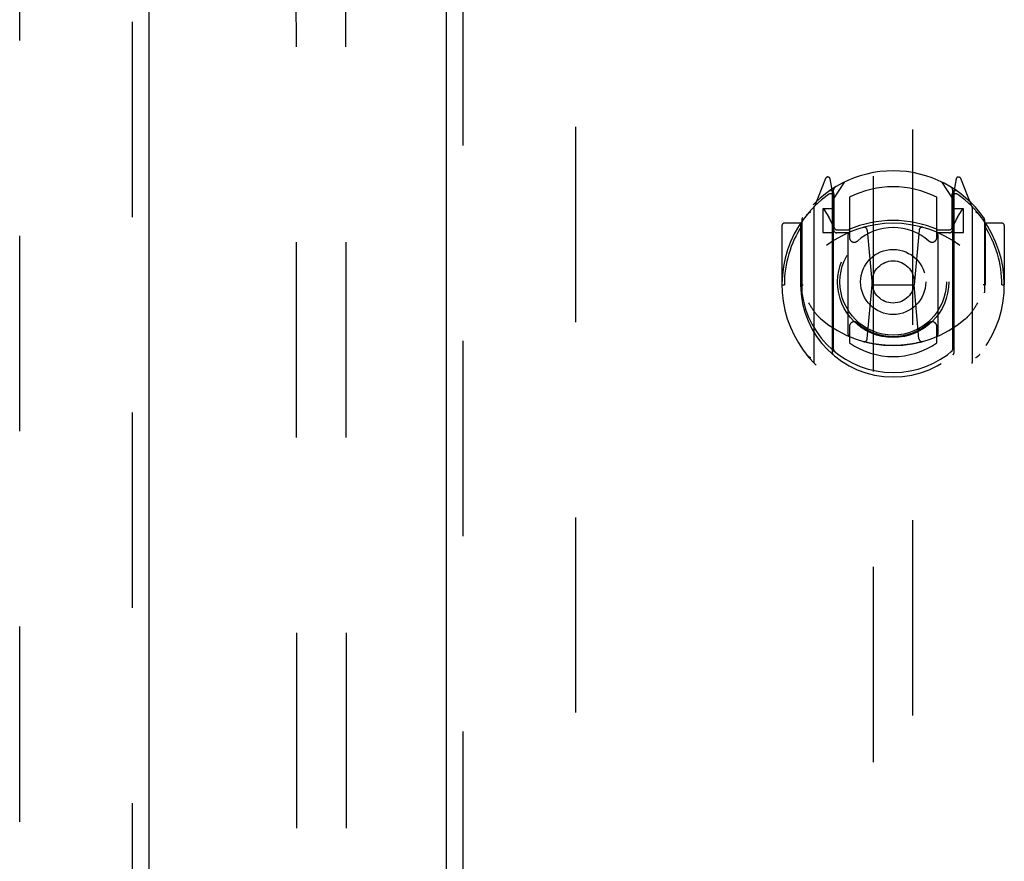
# Model space of a CAD drawing. Header units: inches. Extents: x 0 to 224, y 0 to 145.
# Tile 40 of 83: x 61.35 to 67.55, y 77.27 to 82.57. Entities that reach past the tile are written whole.
import ezdxf

# ---------------------------------------------------------------- set-up
doc = ezdxf.new("R2010")
doc.units = ezdxf.units.IN
doc.header["$LTSCALE"] = 12.302632
doc.header["$MEASUREMENT"] = 0
doc.linetypes.add('HIDDEN', pattern=[0.2, 0.1, -0.1])
for name, color, linetype in [('DEFAULT_2', 8, 'HIDDEN'), ('DOOR_2_ASSEMBLY', 7, 'CONTINUOUS'), ('DOOR_3_ASSEMBLY', 7, 'CONTINUOUS')]:
    doc.layers.add(name, color=color, linetype=linetype)

msp = doc.modelspace()

# ---------------------------------------------------------------- linework, layer by layer
at = {"layer": 'DEFAULT_2', "color": 8, "linetype": 'HIDDEN'}
for p, q in [((63.0866, 86.0931), (63.1063, 57.0979)), ((63.3991, 86.0933), (63.4188, 57.0981)), ((61.3491, 23.3901), (61.3491, 84.3601)), ((64.8491, 84.3601), (64.8491, 23.3901))]:
    msp.add_line(p, q, dxfattribs=at)
at = {"layer": 'DOOR_2_ASSEMBLY', "color": 3, "linetype": 'Continuous'}
msp.add_line((64.0366, 22.7291), (64.0366, 85.0211), dxfattribs=at)
at = {"layer": 'DOOR_2_ASSEMBLY', "color": 8, "linetype": 'HIDDEN'}
for p, q in [((64.1406, 22.7291), (64.1406, 85.0211)), ((66.7241, 84.0476), (66.7241, 56.0459)), ((66.9741, 56.0459), (66.9741, 84.0476)), ((66.4237, 81.5734), (66.3535, 81.3979)), ((66.4666, 81.4899), (66.4524, 81.5705)), ((66.4741, 81.4427), (66.5441, 81.5517)), ((67.1541, 81.5517), (67.2241, 81.4427)), ((67.2459, 81.5705), (67.2316, 81.4899)), ((67.3448, 81.3979), (67.2746, 81.5734)), ((66.4454, 81.4934), (66.4451, 81.4932)), ((66.4454, 81.4934), (66.4451, 81.4932)), ((66.4458, 81.4937), (66.4454, 81.4934)), ((66.4666, 80.4737), (66.4666, 81.4899)), ((66.4741, 80.4985), (66.4741, 81.5016)), ((66.4766, 81.4769), (66.4766, 81.2696)), ((67.2216, 81.2696), (67.2216, 81.4769)), ((67.2241, 80.4985), (67.2241, 81.5016)), ((67.2316, 81.4899), (67.2316, 80.4737)), ((67.2532, 81.4932), (67.2487, 81.4964)), ((66.5741, 81.4549), (66.5741, 81.2022)), ((67.1241, 81.2022), (67.1241, 81.4549)), ((66.3491, 81.3873), (66.3491, 80.4199)), ((66.4066, 81.3827), (66.4066, 81.2327)), ((66.4741, 81.3827), (66.4066, 81.3827)), ((66.4149, 81.375), (66.4444, 81.3291)), ((67.2916, 81.3827), (67.2241, 81.3827)), ((67.2539, 81.3291), (67.2834, 81.375)), ((67.2916, 81.2327), (67.2916, 81.3827)), ((67.3491, 80.4199), (67.3491, 81.3873)), ((66.2666, 81.2918), (66.1641, 81.2918)), ((66.2666, 81.2918), (66.2666, 80.9036)), ((66.2747, 81.2768), (66.2666, 81.2918)), ((66.2741, 81.3145), (66.2741, 80.8569)), ((67.4316, 81.2918), (67.4236, 81.2768)), ((67.4241, 81.3145), (67.4241, 80.8569)), ((67.4316, 80.9036), (67.4316, 81.2918)), ((67.5341, 81.2918), (67.4316, 81.2918)), ((66.1491, 81.2768), (66.1491, 80.9036)), ((66.4066, 81.2327), (66.4666, 81.2327)), ((66.5666, 81.2316), (66.4941, 81.2316)), ((66.4966, 81.2496), (66.5625, 81.2496)), ((66.5666, 80.5905), (66.5666, 81.2217)), ((66.686, 81.2478), (66.7166, 80.9036)), ((67.0122, 81.2478), (66.9816, 80.9036)), ((67.2041, 81.2316), (67.1316, 81.2316)), ((67.1316, 81.2217), (67.1316, 80.5905)), ((67.1358, 81.2496), (67.2016, 81.2496)), ((67.2316, 81.2327), (67.2916, 81.2327)), ((67.5491, 81.2768), (67.5491, 80.9036)), ((66.1491, 80.9036), (66.1641, 80.9036)), ((66.2666, 80.9036), (66.2816, 80.9036)), ((66.6865, 80.5643), (66.7166, 80.9036)), ((66.7166, 80.9036), (66.9816, 80.9036)), ((67.0118, 80.5643), (66.9816, 80.9036)), ((67.4316, 80.9036), (67.4166, 80.9036)), ((67.5341, 80.9036), (67.5491, 80.9036)), ((66.5741, 80.641), (66.5741, 80.5382)), ((67.1241, 80.5382), (67.1241, 80.641))]:
    msp.add_line(p, q, dxfattribs=at)
for points in [[(66.3038, 81.3424), (66.3044, 81.3433), (66.3051, 81.3441), (66.3058, 81.3449), (66.3066, 81.3457), (66.3073, 81.3465), (66.308, 81.3473), (66.3087, 81.3481), (66.3095, 81.3488), (66.3102, 81.3496), (66.311, 81.3503), (66.3118, 81.3511), (66.3126, 81.3518), (66.3134, 81.3525), (66.3141, 81.3532), (66.315, 81.3539), (66.3158, 81.3545), (66.3166, 81.3552), (66.3174, 81.3558), (66.3182, 81.3565), (66.3191, 81.3571), (66.3199, 81.3577), (66.3208, 81.3583), (66.3216, 81.3589), (66.3225, 81.3594), (66.3234, 81.36), (66.3243, 81.3605), (66.3251, 81.361), (66.326, 81.3615), (66.3269, 81.362), (66.3279, 81.3625), (66.3288, 81.363), (66.3297, 81.3634), (66.3306, 81.3638), (66.3316, 81.3643)], [(67.3667, 81.3643), (67.3677, 81.3638), (67.3686, 81.3634), (67.3695, 81.363), (67.3704, 81.3625), (67.3713, 81.362), (67.3722, 81.3615), (67.3731, 81.361), (67.374, 81.3605), (67.3749, 81.36), (67.3758, 81.3594), (67.3766, 81.3589), (67.3775, 81.3583), (67.3784, 81.3577), (67.3792, 81.3571), (67.38, 81.3565), (67.3809, 81.3558), (67.3817, 81.3552), (67.3825, 81.3545), (67.3833, 81.3539), (67.3841, 81.3532), (67.3849, 81.3525), (67.3857, 81.3518), (67.3865, 81.3511), (67.3873, 81.3503), (67.388, 81.3496), (67.3888, 81.3488), (67.3895, 81.3481), (67.3903, 81.3473), (67.391, 81.3465), (67.3917, 81.3457), (67.3924, 81.3449), (67.3931, 81.3441), (67.3938, 81.3433), (67.3945, 81.3424)], [(66.3166, 80.7902), (66.3198, 80.7849), (66.3228, 80.7799), (66.3257, 80.7751), (66.3286, 80.7704), (66.3314, 80.766), (66.3342, 80.7618), (66.3368, 80.7577), (66.3394, 80.7538), (66.342, 80.7501), (66.3445, 80.7465), (66.3469, 80.743), (66.3493, 80.7397), (66.3517, 80.7365), (66.354, 80.7334), (66.3562, 80.7304), (66.3584, 80.7276), (66.3606, 80.7248), (66.3627, 80.7222), (66.3648, 80.7196), (66.3669, 80.7172), (66.3689, 80.7148), (66.3709, 80.7125), (66.3728, 80.7103), (66.3747, 80.7082), (66.3765, 80.7062), (66.3784, 80.7043), (66.3802, 80.7024), (66.3819, 80.7006), (66.3837, 80.6989), (66.3853, 80.6972), (66.387, 80.6956), (66.3886, 80.6941), (66.3902, 80.6926), (66.3918, 80.6912), (66.3933, 80.6899), (66.3948, 80.6886)], [(67.3035, 80.6886), (67.305, 80.6899), (67.3065, 80.6912), (67.308, 80.6926), (67.3096, 80.6941), (67.3113, 80.6956), (67.3129, 80.6972), (67.3146, 80.6989), (67.3164, 80.7006), (67.3181, 80.7024), (67.3199, 80.7043), (67.3217, 80.7062), (67.3236, 80.7082), (67.3255, 80.7103), (67.3274, 80.7125), (67.3294, 80.7148), (67.3314, 80.7172), (67.3335, 80.7196), (67.3355, 80.7222), (67.3377, 80.7248), (67.3398, 80.7275), (67.342, 80.7304), (67.3443, 80.7334), (67.3466, 80.7364), (67.3489, 80.7396), (67.3513, 80.743), (67.3538, 80.7464), (67.3563, 80.75), (67.3588, 80.7538), (67.3614, 80.7577), (67.3641, 80.7618), (67.3668, 80.766), (67.3697, 80.7704), (67.3725, 80.775), (67.3755, 80.7799), (67.3785, 80.7849), (67.3816, 80.7902)], [(67.0371, 80.5468), (67.0317, 80.5453), (67.0263, 80.5439), (67.0209, 80.5425), (67.0154, 80.5411), (67.01, 80.5398), (67.0045, 80.5386), (66.9991, 80.5373), (66.9936, 80.5362), (66.9881, 80.535), (66.9826, 80.5339), (66.9771, 80.5329), (66.9716, 80.5319), (66.9661, 80.5309), (66.9606, 80.53), (66.9551, 80.5292), (66.9495, 80.5283), (66.944, 80.5276), (66.9384, 80.5268), (66.9329, 80.5261), (66.9273, 80.5255), (66.9218, 80.5249), (66.9162, 80.5243), (66.9106, 80.5238), (66.905, 80.5233), (66.8995, 80.5229), (66.8939, 80.5225), (66.8883, 80.5222), (66.8827, 80.5219), (66.8771, 80.5217), (66.8715, 80.5215), (66.8659, 80.5213), (66.8603, 80.5212), (66.8547, 80.5211), (66.8491, 80.5211), (66.8435, 80.5211), (66.8379, 80.5212), (66.8324, 80.5213), (66.8268, 80.5215), (66.8212, 80.5217), (66.8156, 80.5219), (66.81, 80.5222), (66.8044, 80.5225), (66.7988, 80.5229), (66.7932, 80.5233), (66.7877, 80.5238), (66.7821, 80.5243), (66.7765, 80.5249), (66.771, 80.5255), (66.7654, 80.5261), (66.7598, 80.5268), (66.7543, 80.5276), (66.7488, 80.5283), (66.7432, 80.5292), (66.7377, 80.53), (66.7322, 80.5309), (66.7266, 80.5319), (66.7211, 80.5329), (66.7156, 80.5339), (66.7102, 80.535), (66.7047, 80.5362), (66.6992, 80.5373), (66.6937, 80.5386), (66.6883, 80.5398), (66.6828, 80.5411), (66.6774, 80.5425), (66.672, 80.5439), (66.6666, 80.5453), (66.6612, 80.5468)], [(66.3316, 80.4429), (66.3306, 80.4434), (66.3297, 80.4438), (66.3288, 80.4442), (66.3279, 80.4447), (66.3269, 80.4452), (66.326, 80.4457), (66.3251, 80.4462), (66.3243, 80.4467), (66.3234, 80.4472), (66.3225, 80.4478), (66.3216, 80.4483), (66.3208, 80.4489), (66.3199, 80.4495), (66.3191, 80.4501), (66.3182, 80.4507), (66.3174, 80.4514), (66.3166, 80.452), (66.3158, 80.4527), (66.315, 80.4533), (66.3141, 80.454), (66.3134, 80.4547), (66.3126, 80.4554), (66.3118, 80.4561), (66.311, 80.4569), (66.3102, 80.4576), (66.3095, 80.4584), (66.3087, 80.4591), (66.308, 80.4599), (66.3073, 80.4607), (66.3066, 80.4615), (66.3058, 80.4623), (66.3051, 80.4631), (66.3044, 80.4639), (66.3038, 80.4648)], [(67.3945, 80.4648), (67.3938, 80.4639), (67.3931, 80.4631), (67.3924, 80.4623), (67.3917, 80.4615), (67.391, 80.4607), (67.3903, 80.4599), (67.3895, 80.4591), (67.3888, 80.4584), (67.388, 80.4576), (67.3873, 80.4569), (67.3865, 80.4561), (67.3857, 80.4554), (67.3849, 80.4547), (67.3841, 80.454), (67.3833, 80.4533), (67.3825, 80.4527), (67.3817, 80.452), (67.3809, 80.4514), (67.38, 80.4507), (67.3792, 80.4501), (67.3784, 80.4495), (67.3775, 80.4489), (67.3766, 80.4483), (67.3758, 80.4478), (67.3749, 80.4472), (67.374, 80.4467), (67.3731, 80.4462), (67.3722, 80.4457), (67.3713, 80.4452), (67.3704, 80.4447), (67.3695, 80.4442), (67.3686, 80.4438), (67.3677, 80.4434), (67.3667, 80.4429)]]:
    msp.add_lwpolyline(points, dxfattribs=at)
for radius in [0.35, 0.335, 0.205, 0.133]:
    msp.add_circle((66.8491, 80.9216), radius, dxfattribs=at)
for centre, radius, start, end in [((66.8491, 80.9216), 0.7, 35.29614, 144.70386), ((66.4377, 81.5679), 0.015, 10, 158.19585), ((67.2606, 81.5679), 0.015, 21.80415, 170), ((66.8491, 80.9036), 0.7, 125.51263, 54.48737), ((66.4541, 81.4571), 0.02, 0, 125.51263), ((66.4566, 81.4769), 0.02, 0, 125.25426), ((66.4941, 81.5016), 0.02, 121.4688, 179.99919), ((66.8491, 80.9216), 0.6, 62.72039, 117.27961), ((67.2041, 81.5016), 0.02, 0, 58.52955), ((67.2416, 81.4769), 0.02, 54.74574, 180), ((67.2441, 81.4571), 0.02, 54.48737, 180), ((66.3641, 81.3873), 0.015, 135.07479, 180), ((66.4191, 81.3777), 0.005, 90, 212.67924), ((67.2791, 81.3777), 0.005, 327.32076, 90), ((67.3341, 81.3873), 0.015, 0, 44.92521), ((66.1641, 81.2768), 0.015, 90, 180), ((66.2941, 81.3145), 0.02, 144.70386, 180), ((66.8491, 80.5911), 0.7, 53.23192, 126.76808), ((66.2861, 81.2276), 0.188, 0, 32.67924), ((66.8491, 80.6091), 0.7, 66.53604, 113.46396), ((67.4121, 81.2276), 0.188, 147.32076, 180), ((67.4041, 81.3145), 0.02, 0, 35.29614), ((67.5341, 81.2768), 0.015, 0, 90), ((66.8491, 80.9036), 0.685, 146.98851, 180), ((66.4941, 81.2516), 0.02, 180, 270), ((66.4966, 81.2696), 0.02, 180, 270), ((66.5625, 81.2696), 0.02, 270, 293.46396), ((66.5816, 81.2217), 0.015, 112.9863, 180), ((66.8491, 80.9216), 0.3425, 48.87392, 131.12608), ((66.6661, 81.246), 0.02, 5.07961, 105.6131), ((67.0322, 81.246), 0.02, 74.3869, 174.92039), ((67.1166, 81.2217), 0.015, 0, 67.0137), ((67.1358, 81.2696), 0.02, 246.53604, 270), ((67.2016, 81.2696), 0.02, 270, 360), ((67.2041, 81.2516), 0.02, 270, 360), ((66.8491, 80.9036), 0.685, 0, 33.01149), ((66.6041, 81.2022), 0.03, 180, 311.12608), ((67.0941, 81.2022), 0.03, 228.87392, 360), ((66.8491, 80.9061), 0.5825, 180.24643, 359.75357), ((66.2941, 80.8569), 0.02, 180, 187.66218), ((66.8491, 80.9316), 0.58, 187.66218, 352.33782), ((67.4041, 80.8569), 0.02, 352.33782, 360), ((66.8491, 81.2211), 0.7, 229.52902, 310.47098), ((66.6041, 80.641), 0.03, 48.87392, 180), ((66.8491, 80.9216), 0.3425, 228.87392, 311.12608), ((67.0941, 80.641), 0.03, 0, 131.12608), ((66.5816, 80.5905), 0.015, 180, 247.0137), ((66.8491, 80.9316), 0.48, 235.04613, 304.95387), ((66.6666, 80.5661), 0.02, 254.42484, 354.92039), ((67.0317, 80.5661), 0.02, 185.07961, 285.57516), ((67.1166, 80.5905), 0.015, 292.9863, 360), ((66.4941, 80.4985), 0.02, 180, 230.65944), ((67.2041, 80.4985), 0.02, 309.33785, 359.99835), ((66.3641, 80.4199), 0.015, 180, 224.92521), ((66.4816, 80.4737), 0.015, 180, 229.64129), ((67.2166, 80.4737), 0.015, 310.35871, 360), ((67.3341, 80.4199), 0.015, 315.07479, 360)]:
    msp.add_arc(centre, radius, start, end, dxfattribs=at)
at = {"layer": 'DOOR_3_ASSEMBLY', "color": 8, "linetype": 'HIDDEN'}
msp.add_line((62.0576, 85.0211), (62.0576, 22.7291), dxfattribs=at)
at = {"layer": 'DOOR_3_ASSEMBLY', "color": 3, "linetype": 'Continuous'}
msp.add_line((62.1616, 85.0211), (62.1616, 22.7291), dxfattribs=at)

doc.saveas('drawing.dxf')
